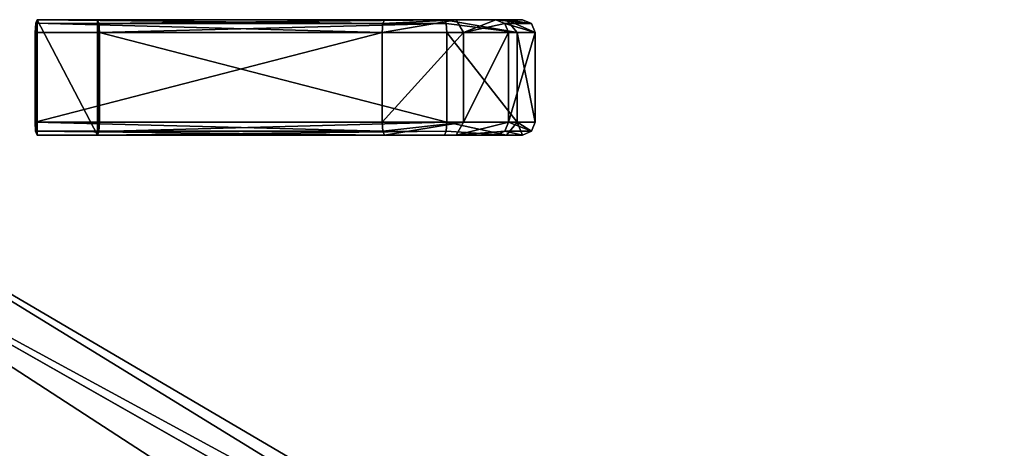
# Model space of a CAD drawing. Header units: millimetres. Extents: x -4274 to 4951, y -4805 to 4805.
# Tile 223 of 225: x 1668 to 2643, y 3004 to 3429. Entities that reach past the tile are written whole.
import ezdxf

# ---------------------------------------------------------------- set-up
doc = ezdxf.new("R2010")
doc.units = ezdxf.units.MM
doc.header["$LTSCALE"] = 41.718519
for name, color, linetype in [('1', 7, 'CONTINUOUS'), ('10', 7, 'CONTINUOUS'), ('11', 7, 'CONTINUOUS'), ('12', 7, 'CONTINUOUS'), ('13', 7, 'CONTINUOUS'), ('14', 7, 'CONTINUOUS'), ('15', 7, 'CONTINUOUS'), ('16', 7, 'CONTINUOUS'), ('17', 7, 'CONTINUOUS'), ('18', 7, 'CONTINUOUS'), ('2', 7, 'CONTINUOUS'), ('3', 7, 'CONTINUOUS'), ('4', 7, 'CONTINUOUS'), ('49', 7, 'CONTINUOUS'), ('5', 7, 'CONTINUOUS'), ('50', 7, 'CONTINUOUS'), ('6', 7, 'CONTINUOUS'), ('7', 7, 'CONTINUOUS'), ('8', 7, 'CONTINUOUS'), ('9', 7, 'CONTINUOUS')]:
    doc.layers.add(name, color=color, linetype=linetype)

msp = doc.modelspace()

# ---------------------------------------------------------------- linework, layer by layer
at = {"layer": '1', "linetype": 'Continuous'}
for points in [[(1683.79, 3425.5, -3423.86), (1683.11, 3416.3, -3427.73), (1683.71, 3318.63, -3424.29), (1683.79, 3425.5, -3423.86)], [(1685.31, 3314.7, -3415.23), (1683.79, 3425.5, -3423.86), (1683.71, 3318.63, -3424.29), (1685.31, 3314.7, -3415.23)], [(1685.31, 3429, -3415.23), (1683.79, 3425.5, -3423.86), (1685.31, 3314.7, -3415.23), (1685.31, 3429, -3415.23)], [(1744.85, 3429, -3077.54), (1685.31, 3429, -3415.23), (1744.85, 3314.7, -3077.54), (1744.85, 3429, -3077.54)], [(1744.85, 3314.7, -3077.54), (1685.31, 3429, -3415.23), (1685.31, 3314.7, -3415.23), (1744.85, 3314.7, -3077.54)], [(1746.45, 3425.07, -3068.47), (1744.85, 3429, -3077.54), (1746.38, 3318.2, -3068.9), (1746.45, 3425.07, -3068.47)], [(1746.38, 3318.2, -3068.9), (1744.85, 3429, -3077.54), (1744.85, 3314.7, -3077.54), (1746.38, 3318.2, -3068.9)], [(1747.06, 3327.4, -3065.03), (1746.45, 3425.07, -3068.47), (1746.38, 3318.2, -3068.9), (1747.06, 3327.4, -3065.03)], [(1747.06, 3416.3, -3065.03), (1746.45, 3425.07, -3068.47), (1747.06, 3327.4, -3065.03), (1747.06, 3416.3, -3065.03)], [(1683.71, 3318.63, -3424.29), (1683.11, 3416.3, -3427.73), (1683.11, 3327.4, -3427.73), (1683.71, 3318.63, -3424.29)]]:
    msp.add_3dface(points, dxfattribs=at)
at = {"layer": '10', "linetype": 'Continuous'}
for points in [[(2027.05, 3327.4, -3488.38), (2027.05, 3416.3, -3488.38), (2107.71, 3416.3, -3470.5), (2027.05, 3327.4, -3488.38)], [(2027.05, 3327.4, -3488.38), (2107.71, 3416.3, -3470.5), (2107.71, 3327.4, -3470.5), (2027.05, 3327.4, -3488.38)], [(2107.71, 3416.3, -3470.5), (2152.1, 3416.3, -3400.82), (2107.71, 3327.4, -3470.5), (2107.71, 3416.3, -3470.5)], [(2107.71, 3327.4, -3470.5), (2152.1, 3416.3, -3400.82), (2152.1, 3327.4, -3400.82), (2107.71, 3327.4, -3470.5)]]:
    msp.add_3dface(points, dxfattribs=at)
at = {"layer": '11', "linetype": 'Continuous'}
for points in [[(2107.71, 3416.3, -3470.5), (2027.05, 3416.3, -3488.38), (2100.43, 3429, -3460.09), (2107.71, 3416.3, -3470.5)], [(2100.43, 3429, -3460.09), (2027.05, 3416.3, -3488.38), (2027.7, 3425.28, -3484.72), (2100.43, 3429, -3460.09)], [(2029.25, 3429, -3475.87), (2100.43, 3429, -3460.09), (2027.7, 3425.28, -3484.72), (2029.25, 3429, -3475.87)], [(2107.71, 3416.3, -3470.5), (2100.43, 3429, -3460.09), (2139.6, 3429, -3398.61), (2107.71, 3416.3, -3470.5)], [(2107.71, 3416.3, -3470.5), (2139.6, 3429, -3398.61), (2148.44, 3425.28, -3400.17), (2107.71, 3416.3, -3470.5)], [(2152.1, 3416.3, -3400.82), (2107.71, 3416.3, -3470.5), (2148.44, 3425.28, -3400.17), (2152.1, 3416.3, -3400.82)]]:
    msp.add_3dface(points, dxfattribs=at)
at = {"layer": '12', "linetype": 'Continuous'}
for points in [[(2027.05, 3327.4, -3488.38), (2107.71, 3327.4, -3470.5), (2027.7, 3318.42, -3484.72), (2027.05, 3327.4, -3488.38)], [(2107.71, 3327.4, -3470.5), (2029.25, 3314.7, -3475.87), (2027.7, 3318.42, -3484.72), (2107.71, 3327.4, -3470.5)], [(2029.25, 3314.7, -3475.87), (2107.71, 3327.4, -3470.5), (2100.43, 3314.7, -3460.09), (2029.25, 3314.7, -3475.87)], [(2107.71, 3327.4, -3470.5), (2152.1, 3327.4, -3400.82), (2100.43, 3314.7, -3460.09), (2107.71, 3327.4, -3470.5)], [(2100.43, 3314.7, -3460.09), (2152.1, 3327.4, -3400.82), (2148.44, 3318.42, -3400.17), (2100.43, 3314.7, -3460.09)], [(2139.6, 3314.7, -3398.61), (2100.43, 3314.7, -3460.09), (2148.44, 3318.42, -3400.17), (2139.6, 3314.7, -3398.61)]]:
    msp.add_3dface(points, dxfattribs=at)
at = {"layer": '13', "linetype": 'Continuous'}
for points in [[(2148.44, 3318.42, -3400.17), (2152.1, 3327.4, -3400.82), (2174.91, 3318.42, -3250.09), (2148.44, 3318.42, -3400.17)], [(2152.1, 3327.4, -3400.82), (2178.57, 3327.4, -3250.73), (2174.91, 3318.42, -3250.09), (2152.1, 3327.4, -3400.82)], [(2166.06, 3314.7, -3248.53), (2139.6, 3314.7, -3398.61), (2148.44, 3318.42, -3400.17), (2166.06, 3314.7, -3248.53)], [(2166.06, 3314.7, -3248.53), (2148.44, 3318.42, -3400.17), (2174.91, 3318.42, -3250.09), (2166.06, 3314.7, -3248.53)]]:
    msp.add_3dface(points, dxfattribs=at)
at = {"layer": '14', "linetype": 'Continuous'}
for points in [[(2139.6, 3429, -3398.61), (2166.06, 3429, -3248.53), (2174.91, 3425.28, -3250.09), (2139.6, 3429, -3398.61)], [(2148.44, 3425.28, -3400.17), (2139.6, 3429, -3398.61), (2174.91, 3425.28, -3250.09), (2148.44, 3425.28, -3400.17)], [(2178.57, 3416.3, -3250.73), (2152.1, 3416.3, -3400.82), (2148.44, 3425.28, -3400.17), (2178.57, 3416.3, -3250.73)], [(2178.57, 3416.3, -3250.73), (2148.44, 3425.28, -3400.17), (2174.91, 3425.28, -3250.09), (2178.57, 3416.3, -3250.73)]]:
    msp.add_3dface(points, dxfattribs=at)
at = {"layer": '15', "linetype": 'Continuous'}
for points in [[(2152.1, 3327.4, -3400.82), (2152.1, 3416.3, -3400.82), (2178.57, 3416.3, -3250.73), (2152.1, 3327.4, -3400.82)], [(2178.57, 3327.4, -3250.73), (2152.1, 3327.4, -3400.82), (2178.57, 3416.3, -3250.73), (2178.57, 3327.4, -3250.73)]]:
    msp.add_3dface(points, dxfattribs=at)
at = {"layer": '16', "linetype": 'Continuous'}
for points in [[(2160.69, 3416.3, -3170.07), (2088.8, 3429, -3138.18), (2090.36, 3425.28, -3129.34), (2160.69, 3416.3, -3170.07)], [(2088.8, 3429, -3138.18), (2160.69, 3416.3, -3170.07), (2150.28, 3429, -3177.35), (2088.8, 3429, -3138.18)], [(2091, 3416.3, -3125.68), (2160.69, 3416.3, -3170.07), (2090.36, 3425.28, -3129.34), (2091, 3416.3, -3125.68)], [(2160.69, 3416.3, -3170.07), (2178.57, 3416.3, -3250.73), (2150.28, 3429, -3177.35), (2160.69, 3416.3, -3170.07)], [(2150.28, 3429, -3177.35), (2178.57, 3416.3, -3250.73), (2174.91, 3425.28, -3250.09), (2150.28, 3429, -3177.35)], [(2166.06, 3429, -3248.53), (2150.28, 3429, -3177.35), (2174.91, 3425.28, -3250.09), (2166.06, 3429, -3248.53)]]:
    msp.add_3dface(points, dxfattribs=at)
at = {"layer": '17', "linetype": 'Continuous'}
for points in [[(2091, 3327.4, -3125.68), (2090.36, 3318.42, -3129.34), (2150.28, 3314.7, -3177.35), (2091, 3327.4, -3125.68)], [(2160.69, 3327.4, -3170.07), (2091, 3327.4, -3125.68), (2150.28, 3314.7, -3177.35), (2160.69, 3327.4, -3170.07)], [(2160.69, 3327.4, -3170.07), (2150.28, 3314.7, -3177.35), (2166.06, 3314.7, -3248.53), (2160.69, 3327.4, -3170.07)], [(2178.57, 3327.4, -3250.73), (2160.69, 3327.4, -3170.07), (2174.91, 3318.42, -3250.09), (2178.57, 3327.4, -3250.73)], [(2160.69, 3327.4, -3170.07), (2166.06, 3314.7, -3248.53), (2174.91, 3318.42, -3250.09), (2160.69, 3327.4, -3170.07)], [(2090.36, 3318.42, -3129.34), (2088.8, 3314.7, -3138.18), (2150.28, 3314.7, -3177.35), (2090.36, 3318.42, -3129.34)]]:
    msp.add_3dface(points, dxfattribs=at)
at = {"layer": '18', "linetype": 'Continuous'}
for points in [[(2160.69, 3416.3, -3170.07), (2091, 3416.3, -3125.68), (2160.69, 3327.4, -3170.07), (2160.69, 3416.3, -3170.07)], [(2160.69, 3327.4, -3170.07), (2091, 3416.3, -3125.68), (2091, 3327.4, -3125.68), (2160.69, 3327.4, -3170.07)], [(2178.57, 3327.4, -3250.73), (2178.57, 3416.3, -3250.73), (2160.69, 3416.3, -3170.07), (2178.57, 3327.4, -3250.73)], [(2178.57, 3327.4, -3250.73), (2160.69, 3416.3, -3170.07), (2160.69, 3327.4, -3170.07), (2178.57, 3327.4, -3250.73)]]:
    msp.add_3dface(points, dxfattribs=at)
at = {"layer": '2', "linetype": 'Continuous'}
for points in [[(1683.11, 3416.3, -3427.73), (1683.79, 3425.5, -3423.86), (2027.05, 3416.3, -3488.38), (1683.11, 3416.3, -3427.73)], [(1683.79, 3425.5, -3423.86), (1685.31, 3429, -3415.23), (2027.7, 3425.28, -3484.72), (1683.79, 3425.5, -3423.86)], [(2027.05, 3416.3, -3488.38), (1683.79, 3425.5, -3423.86), (2027.7, 3425.28, -3484.72), (2027.05, 3416.3, -3488.38)], [(1685.31, 3429, -3415.23), (2029.25, 3429, -3475.87), (2027.7, 3425.28, -3484.72), (1685.31, 3429, -3415.23)]]:
    msp.add_3dface(points, dxfattribs=at)
at = {"layer": '3', "linetype": 'Continuous'}
for points in [[(1683.11, 3327.4, -3427.73), (1683.11, 3416.3, -3427.73), (2027.05, 3416.3, -3488.38), (1683.11, 3327.4, -3427.73)], [(2027.05, 3327.4, -3488.38), (1683.11, 3327.4, -3427.73), (2027.05, 3416.3, -3488.38), (2027.05, 3327.4, -3488.38)]]:
    msp.add_3dface(points, dxfattribs=at)
at = {"layer": '4', "linetype": 'Continuous'}
for points in [[(1683.71, 3318.63, -3424.29), (1683.11, 3327.4, -3427.73), (2027.7, 3318.42, -3484.72), (1683.71, 3318.63, -3424.29)], [(1683.11, 3327.4, -3427.73), (2027.05, 3327.4, -3488.38), (2027.7, 3318.42, -3484.72), (1683.11, 3327.4, -3427.73)], [(1685.31, 3314.7, -3415.23), (1683.71, 3318.63, -3424.29), (2029.25, 3314.7, -3475.87), (1685.31, 3314.7, -3415.23)], [(2029.25, 3314.7, -3475.87), (1683.71, 3318.63, -3424.29), (2027.7, 3318.42, -3484.72), (2029.25, 3314.7, -3475.87)]]:
    msp.add_3dface(points, dxfattribs=at)
at = {"layer": '49', "linetype": 'Continuous'}
for points in [[(1392.64, 3258.26, -10063.43), (1409.46, 3303.76, -9914.13), (2609.58, 2566.25, -10036.67), (1392.64, 3258.26, -10063.43)], [(1409.46, 3303.76, -9914.13), (2643.48, 2578.76, -9914.13), (2609.58, 2566.25, -10036.67), (1409.46, 3303.76, -9914.13)], [(1348.59, 3139.14, -10155.7), (1392.64, 3258.26, -10063.43), (2500.02, 2539.32, -10131.38), (1348.59, 3139.14, -10155.7)], [(2500.02, 2539.32, -10131.38), (1392.64, 3258.26, -10063.43), (2609.58, 2566.25, -10036.67), (2500.02, 2539.32, -10131.38)], [(1294.15, 2991.91, -10155.7), (1348.59, 3139.14, -10155.7), (2321.77, 2504.54, -10168.04), (1294.15, 2991.91, -10155.7)], [(2321.77, 2504.54, -10168.04), (1348.59, 3139.14, -10155.7), (2418.9, 2522.4, -10159.02), (2321.77, 2504.54, -10168.04)], [(2418.9, 2522.4, -10159.02), (1348.59, 3139.14, -10155.7), (2500.02, 2539.32, -10131.38), (2418.9, 2522.4, -10159.02)]]:
    msp.add_3dface(points, dxfattribs=at)
at = {"layer": '5', "linetype": 'Continuous'}
for points in [[(1744.85, 3314.7, -3077.54), (1685.31, 3314.7, -3415.23), (2029.25, 3314.7, -3475.87), (1744.85, 3314.7, -3077.54)], [(2088.8, 3314.7, -3138.18), (1744.85, 3314.7, -3077.54), (2029.25, 3314.7, -3475.87), (2088.8, 3314.7, -3138.18)], [(2088.8, 3314.7, -3138.18), (2029.25, 3314.7, -3475.87), (2100.43, 3314.7, -3460.09), (2088.8, 3314.7, -3138.18)], [(2150.28, 3314.7, -3177.35), (2088.8, 3314.7, -3138.18), (2100.43, 3314.7, -3460.09), (2150.28, 3314.7, -3177.35)], [(2139.6, 3314.7, -3398.61), (2150.28, 3314.7, -3177.35), (2100.43, 3314.7, -3460.09), (2139.6, 3314.7, -3398.61)], [(2166.06, 3314.7, -3248.53), (2150.28, 3314.7, -3177.35), (2139.6, 3314.7, -3398.61), (2166.06, 3314.7, -3248.53)]]:
    msp.add_3dface(points, dxfattribs=at)
at = {"layer": '50', "linetype": 'Continuous'}
for points in [[(2643.48, 2578.76, -9914.13), (1409.46, 3303.76, -9914.13), (1392.64, 3258.26, -9764.83), (2643.48, 2578.76, -9914.13)], [(1392.64, 3258.26, -9764.83), (1348.59, 3139.14, -9672.56), (2500.08, 2539.33, -9696.91), (1392.64, 3258.26, -9764.83)], [(2643.48, 2578.76, -9914.13), (1392.64, 3258.26, -9764.83), (2610.23, 2566.44, -9792.62), (2643.48, 2578.76, -9914.13)], [(2610.23, 2566.44, -9792.62), (1392.64, 3258.26, -9764.83), (2500.08, 2539.33, -9696.91), (2610.23, 2566.44, -9792.62)], [(1348.59, 3139.14, -9672.56), (1294.15, 2991.91, -9672.56), (2418.29, 2522.28, -9669.11), (1348.59, 3139.14, -9672.56)], [(2500.08, 2539.33, -9696.91), (1348.59, 3139.14, -9672.56), (2418.29, 2522.28, -9669.11), (2500.08, 2539.33, -9696.91)]]:
    msp.add_3dface(points, dxfattribs=at)
at = {"layer": '6', "linetype": 'Continuous'}
for points in [[(1747.06, 3327.4, -3065.03), (1746.38, 3318.2, -3068.9), (2091, 3327.4, -3125.68), (1747.06, 3327.4, -3065.03)], [(2091, 3327.4, -3125.68), (1746.38, 3318.2, -3068.9), (2090.36, 3318.42, -3129.34), (2091, 3327.4, -3125.68)], [(1746.38, 3318.2, -3068.9), (1744.85, 3314.7, -3077.54), (2090.36, 3318.42, -3129.34), (1746.38, 3318.2, -3068.9)], [(2090.36, 3318.42, -3129.34), (1744.85, 3314.7, -3077.54), (2088.8, 3314.7, -3138.18), (2090.36, 3318.42, -3129.34)]]:
    msp.add_3dface(points, dxfattribs=at)
at = {"layer": '7', "linetype": 'Continuous'}
for points in [[(1747.06, 3416.3, -3065.03), (1747.06, 3327.4, -3065.03), (2091, 3327.4, -3125.68), (1747.06, 3416.3, -3065.03)], [(2091, 3416.3, -3125.68), (1747.06, 3416.3, -3065.03), (2091, 3327.4, -3125.68), (2091, 3416.3, -3125.68)]]:
    msp.add_3dface(points, dxfattribs=at)
at = {"layer": '8', "linetype": 'Continuous'}
for points in [[(1685.31, 3429, -3415.23), (1744.85, 3429, -3077.54), (2088.8, 3429, -3138.18), (1685.31, 3429, -3415.23)], [(1685.31, 3429, -3415.23), (2088.8, 3429, -3138.18), (2029.25, 3429, -3475.87), (1685.31, 3429, -3415.23)], [(2029.25, 3429, -3475.87), (2088.8, 3429, -3138.18), (2150.28, 3429, -3177.35), (2029.25, 3429, -3475.87)], [(2100.43, 3429, -3460.09), (2029.25, 3429, -3475.87), (2150.28, 3429, -3177.35), (2100.43, 3429, -3460.09)], [(2139.6, 3429, -3398.61), (2100.43, 3429, -3460.09), (2166.06, 3429, -3248.53), (2139.6, 3429, -3398.61)], [(2166.06, 3429, -3248.53), (2100.43, 3429, -3460.09), (2150.28, 3429, -3177.35), (2166.06, 3429, -3248.53)]]:
    msp.add_3dface(points, dxfattribs=at)
at = {"layer": '9', "linetype": 'Continuous'}
for points in [[(1744.85, 3429, -3077.54), (1746.45, 3425.07, -3068.47), (2088.8, 3429, -3138.18), (1744.85, 3429, -3077.54)], [(2088.8, 3429, -3138.18), (1746.45, 3425.07, -3068.47), (2090.36, 3425.28, -3129.34), (2088.8, 3429, -3138.18)], [(1746.45, 3425.07, -3068.47), (1747.06, 3416.3, -3065.03), (2090.36, 3425.28, -3129.34), (1746.45, 3425.07, -3068.47)], [(1747.06, 3416.3, -3065.03), (2091, 3416.3, -3125.68), (2090.36, 3425.28, -3129.34), (1747.06, 3416.3, -3065.03)]]:
    msp.add_3dface(points, dxfattribs=at)

doc.saveas('drawing.dxf')
